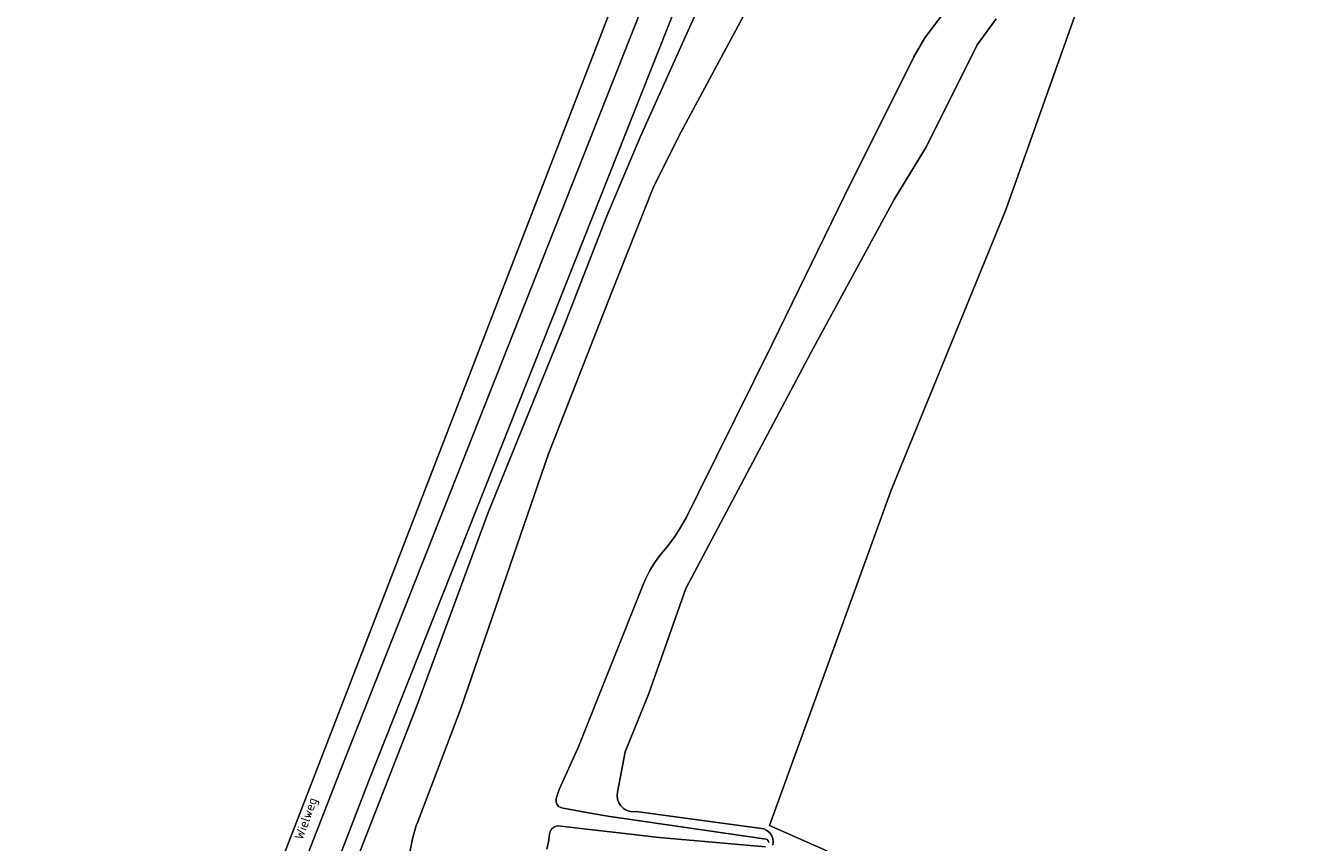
# Model space of a CAD drawing. Header units: metres. Extents: x 178952 to 185583, y 415201 to 419317.
# Tile 134 of 165: x 184707 to 184830, y 415588 to 415667. Entities that reach past the tile are written whole.
import ezdxf
from ezdxf.enums import TextEntityAlignment as Align

# ---------------------------------------------------------------- set-up
doc = ezdxf.new("R2010")
doc.units = ezdxf.units.M
for name, color, linetype, lineweight in [('B-XX-OG-TERREIN_CULTUURSCHEIDING-GV', 253, 'Continuous', 18), ('B-XX-OG-TOPOGRAFIE-T18', 253, 'Continuous', 18), ('B-XX-OG-WATER-GV', 253, 'Continuous', 18), ('B-XX-OG-WATER_SLOOT-GV', 253, 'Continuous', 18), ('B-XX-OG-WEG-GV', 253, 'Continuous', 18)]:
    doc.layers.add(name, color=color, linetype=linetype, lineweight=lineweight)
doc.styles.add('NLCS-ISO-M-T18', font='NLCS-ISO.ttf', dxfattribs={"height": 1.8})

msp = doc.modelspace()

# ---------------------------------------------------------------- linework, layer by layer
at = {"layer": 'B-XX-OG-TERREIN_CULTUURSCHEIDING-GV'}
for points in [[(184592.525, 415640.907), (184622.018, 415620.198), (184643.499, 415604.806), (184663.142, 415591.729), (184673.77, 415584.661), (184700.515, 415567.659), (184719.336, 415556.046), (184719.751, 415555.87), (184723.527, 415565.879), (184771.96, 415690.99), (184775.59, 415699.605), (184753.894, 415704.699), (184734.579, 415707.345), (184723.599, 415707.08), (184709.973, 415704.434), (184699.125, 415701.524), (184682.192, 415697.555), (184652.691, 415689.75), (184639.462, 415686.972), (184632.45, 415686.575), (184621.999, 415686.31), (184609.828, 415686.178), (184598.848, 415685.913), (184589.191, 415686.046)], [(184815.667, 415688.93), (184801.672, 415649.579), (184790.559, 415622.459), (184778.785, 415590.048), (184784.329, 415587.591), (184784.544, 415587.496), (184790.348, 415584.321), (184799.486, 415579.477), (184807.542, 415575.795), (184837.558, 415563.914)], [(184784.329, 415587.591), (184778.785, 415590.048), (184790.559, 415622.459), (184801.672, 415649.579), (184815.667, 415688.93)], [(184800.712, 415668.04), (184798.898, 415665.513), (184793.982, 415655.71), (184790.856, 415650.577), (184782.823, 415635.824), (184770.687, 415612.952), (184767.121, 415602.795), (184764.812, 415597.155), (184764.089, 415593.26), (184764.054, 415592.931), (184764.094, 415592.58), (184764.211, 415592.247), (184764.401, 415591.949), (184764.652, 415591.7), (184764.858, 415591.563), (184765.184, 415591.428), (184765.533, 415591.368), (184765.885, 415591.389), (184778.018, 415589.761), (184778.234, 415589.709), (184778.53, 415589.57), (184778.783, 415589.364), (184778.978, 415589.102), (184779.104, 415588.801), (184779.153, 415588.478), (184779.123, 415588.153)]]:
    msp.add_lwpolyline(points, dxfattribs=at)
at = {"layer": 'B-XX-OG-WATER-GV'}
for points in [[(184778.711, 415588.388), (184778.666, 415588.558), (184778.55, 415588.692), (184778.466, 415588.74), (184764.482, 415590.739), (184763.334, 415590.904), (184761.641, 415591.211), (184758.829, 415591.72), (184758.593, 415591.773), (184758.385, 415591.899), (184758.23, 415592.086), (184758.143, 415592.312), (184758.134, 415592.555), (184758.159, 415592.672), (184758.438, 415593.532), (184760.275, 415597.599), (184766.605, 415613.413), (184766.808, 415613.913), (184767.198, 415614.703), (184767.658, 415615.454), (184768.184, 415616.16), (184768.862, 415616.949), (184769.559, 415617.877), (184770.191, 415618.851), (184770.754, 415619.866), (184771.849, 415622.067), (184779.083, 415636.662), (184786.042, 415650.942), (184792.762, 415664.367), (184793.804, 415666.201), (184796.914, 415670.32)], [(184776.667, 415669.031), (184770.021, 415656.691), (184767.53, 415651.717), (184763.494, 415641.556), (184757.413, 415625.968), (184748.904, 415601.373), (184744.68, 415590.255), (184744.612, 415590.039), (184744.258, 415588.761), (184743.981, 415587.463)], [(184757.253, 415587.758), (184757.41, 415588.48), (184757.489, 415589.215), (184757.554, 415589.47), (184757.692, 415589.694), (184757.891, 415589.867), (184758.132, 415589.972), (184758.337, 415590.001), (184761.068, 415589.685), (184763.938, 415589.354), (184768.121, 415588.87), (184778.415, 415587.992)]]:
    msp.add_lwpolyline(points, dxfattribs=at)
at = {"layer": 'B-XX-OG-WATER_SLOOT-GV'}
for points in [[(184796.914, 415670.32), (184793.804, 415666.201), (184792.762, 415664.367), (184786.042, 415650.942), (184779.083, 415636.662), (184771.849, 415622.067), (184770.754, 415619.866), (184770.191, 415618.851), (184769.559, 415617.877), (184768.862, 415616.949), (184768.184, 415616.16), (184767.658, 415615.454), (184767.198, 415614.703), (184766.808, 415613.913), (184766.605, 415613.413), (184760.275, 415597.599), (184758.438, 415593.532), (184758.159, 415592.672), (184758.134, 415592.555), (184758.143, 415592.312), (184758.23, 415592.086), (184758.385, 415591.899), (184758.593, 415591.773), (184758.829, 415591.72), (184761.641, 415591.211), (184763.334, 415590.904), (184764.482, 415590.739), (184778.466, 415588.74), (184778.55, 415588.692), (184778.666, 415588.558), (184778.711, 415588.388)], [(184771.668, 415668.565), (184766.263, 415656.609), (184763.02, 415648.896), (184758.841, 415638.216), (184751.563, 415620.317), (184744.672, 415601.619), (184736.406, 415580.469)], [(184743.981, 415587.463), (184744.258, 415588.761), (184744.612, 415590.039), (184744.68, 415590.255), (184748.904, 415601.373), (184757.413, 415625.968), (184763.494, 415641.556), (184767.53, 415651.717), (184770.021, 415656.691), (184776.667, 415669.031)], [(184779.123, 415588.153), (184779.153, 415588.478), (184779.104, 415588.801), (184778.978, 415589.102), (184778.783, 415589.364), (184778.53, 415589.57), (184778.234, 415589.709), (184778.018, 415589.761), (184765.885, 415591.389), (184765.533, 415591.368), (184765.184, 415591.428), (184764.858, 415591.563), (184764.652, 415591.7), (184764.401, 415591.949), (184764.211, 415592.247), (184764.094, 415592.58), (184764.054, 415592.931), (184764.089, 415593.26), (184764.812, 415597.155), (184767.121, 415602.795), (184770.687, 415612.952), (184782.823, 415635.824), (184790.856, 415650.577), (184793.982, 415655.71), (184798.898, 415665.513), (184800.712, 415668.04)], [(184778.415, 415587.992), (184768.121, 415588.87), (184763.938, 415589.354), (184761.068, 415589.685), (184758.337, 415590.001), (184758.132, 415589.972), (184757.891, 415589.867), (184757.692, 415589.694), (184757.554, 415589.47), (184757.489, 415589.215), (184757.41, 415588.48), (184757.253, 415587.758)]]:
    msp.add_lwpolyline(points, dxfattribs=at)
at = {"layer": 'B-XX-OG-WEG-GV'}
for points in [[(184771.96, 415690.99), (184723.527, 415565.879), (184719.751, 415555.87), (184721.547, 415555.107), (184728.201, 415572.131), (184737.261, 415595.389), (184775.891, 415692.979)], [(184775.891, 415692.979), (184737.261, 415595.389), (184728.201, 415572.131), (184721.547, 415555.107), (184724.453, 415553.774), (184731.272, 415571.711), (184739.981, 415594.29), (184777.685, 415689.288)], [(184777.685, 415689.288), (184739.981, 415594.29), (184731.272, 415571.711)], [(184736.406, 415580.469), (184744.672, 415601.619), (184751.563, 415620.317), (184758.841, 415638.216), (184763.02, 415648.896), (184766.263, 415656.609), (184771.668, 415668.565)]]:
    msp.add_lwpolyline(points, dxfattribs=at)

# ---------------------------------------------------------------- texts
at = {"layer": 'B-XX-OG-TOPOGRAFIE-T18', "style": 'NLCS-ISO-M-T18'}
msp.add_text('Wielweg', height=0.9, rotation=70.3, dxfattribs=at).set_placement((184733.901, 415590.718), align=Align.MIDDLE_CENTER)

doc.saveas('drawing.dxf')
